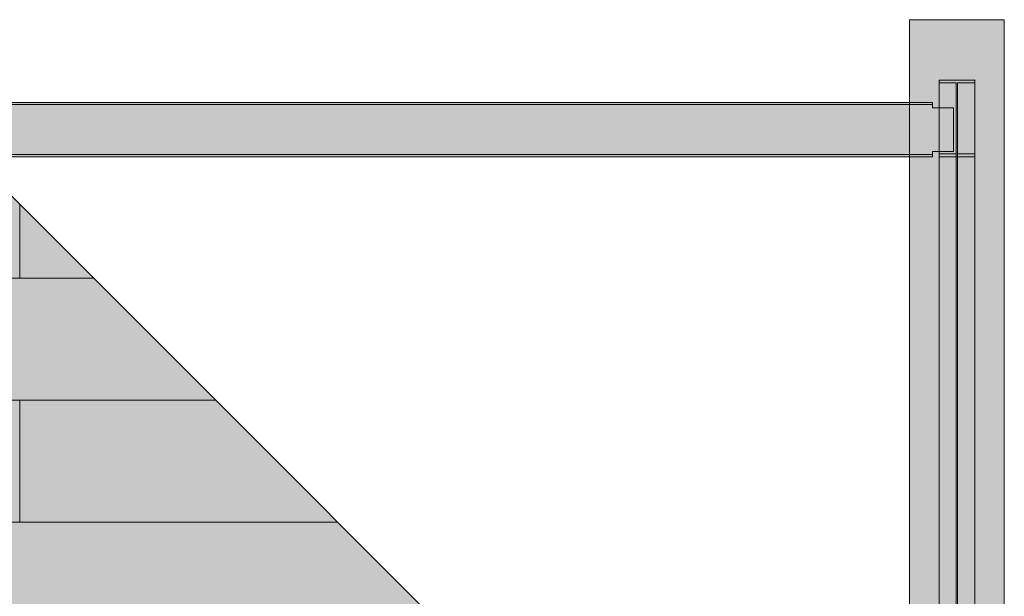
# Model space of a CAD drawing. Header units: millimetres. Extents: x -1685 to 35654, y -5139 to 9805.
# Tile 78 of 79: x 16202 to 19891, y 7644 to 9805. Entities that reach past the tile are written whole.
import ezdxf

# ---------------------------------------------------------------- set-up
doc = ezdxf.new("R2010")
doc.units = ezdxf.units.MM
doc.linetypes.add('DASHED', pattern=[1.524, 1.27, -0.254])
for name, color, linetype in [('FILL-C_95A8CE', 7, 'Continuous'), ('FILL-C_9EB2DB', 7, 'Continuous'), ('FILL-EPS', 7, 'Continuous'), ('LINE-C_2E8C94', 7, 'Continuous'), ('LINE-C_337880', 7, 'Continuous'), ('LINE-STEEL', 7, 'Continuous'), ('LINE-STEEL-DASH', 7, 'DASHED')]:
    doc.layers.add(name, color=color, linetype=linetype)

msp = doc.modelspace()

# ---------------------------------------------------------------- hatches: boundary and pattern name
at = {"layer": 'FILL-C_95A8CE', "true_color": 0x95a8ce}
h = msp.add_hatch(color=253, dxfattribs=at)
h.dxf.hatch_style = 1
h.paths.add_polyline_path([(19646.4, 9579.2), (19779.6, 9579.2), (19779.6, 6572.5), (19646.4, 6572.5)])
h = msp.add_hatch(color=253, dxfattribs=at)
h.dxf.hatch_style = 1
h.paths.add_polyline_path([(19646.4, 9579.2), (19779.6, 9579.2), (19779.6, 6216.5), (19646.4, 6216.5)])
h = msp.add_hatch(color=253, dxfattribs=at)
h.dxf.hatch_style = 1
h.paths.add_polyline_path([(19646.4, 9568.1), (19710.2, 9568.1), (19710.2, 6567), (19646.4, 6567)])
h = msp.add_hatch(color=253, dxfattribs=at)
h.dxf.hatch_style = 1
h.paths.add_polyline_path([(19646.4, 6211), (19646.4, 9568.1), (19710.2, 9568.1), (19710.2, 6211)])
h = msp.add_hatch(color=253, dxfattribs=at)
h.dxf.hatch_style = 1
h.paths.add_polyline_path([(19715.8, 9568.1), (19779.6, 9568.1), (19779.6, 6567), (19715.8, 6567)])
h = msp.add_hatch(color=253, dxfattribs=at)
h.dxf.hatch_style = 1
h.paths.add_polyline_path([(19715.8, 6211), (19715.8, 9568.1), (19779.6, 9568.1), (19779.6, 6211)])
h = msp.add_hatch(color=253, dxfattribs=at)
h.dxf.hatch_style = 1
h.paths.add_polyline_path([(19646.4, 6434.3), (19646.4, 9302.8), (19710.2, 9302.8), (19710.2, 6434.3)])
h = msp.add_hatch(color=253, dxfattribs=at)
h.dxf.hatch_style = 1
h.paths.add_polyline_path([(19646.4, 6078.3), (19646.4, 9302.8), (19710.2, 9302.8), (19710.2, 6078.3)])
h = msp.add_hatch(color=253, dxfattribs=at)
h.dxf.hatch_style = 1
h.paths.add_polyline_path([(19715.8, 6434.3), (19715.8, 9302.8), (19779.6, 9302.8), (19779.6, 6434.3)])
h = msp.add_hatch(color=253, dxfattribs=at)
h.dxf.hatch_style = 1
h.paths.add_polyline_path([(19715.8, 6078.3), (19715.8, 9302.8), (19779.6, 9302.8), (19779.6, 6078.3)])
h = msp.add_hatch(color=253, dxfattribs=at)
h.dxf.hatch_style = 1
h.paths.add_polyline_path([(19646.4, 6428.8), (19646.4, 9291.8), (19779.6, 9291.8), (19779.6, 6428.8)])
h = msp.add_hatch(color=253, dxfattribs=at)
h.dxf.hatch_style = 1
h.paths.add_polyline_path([(19646.4, 6072.8), (19646.4, 9291.8), (19779.6, 9291.8), (19779.6, 6072.8)])
at = {"layer": 'FILL-C_9EB2DB', "true_color": 0x9eb2db}
h = msp.add_hatch(color=9, dxfattribs=at)
h.dxf.hatch_style = 1
h.paths.add_polyline_path([(19646.4, 9291.8), (19646.4, 9302.8), (19710.2, 9302.8), (19710.2, 9568.1), (19646.4, 9568.1), (19646.4, 9579.2), (19779.6, 9579.2), (19779.6, 9568.1), (19715.8, 9568.1), (19715.8, 9302.8), (19779.6, 9302.8), (19779.6, 9291.8)])
h = msp.add_hatch(color=9, dxfattribs=at)
h.dxf.hatch_style = 1
h.paths.add_polyline_path([(19779.6, 9579.2), (19781.2, 9579.4), (19781.2, 9579.4), (19781.2, 9579.3)])
h = msp.add_hatch(color=9, dxfattribs=at)
h.dxf.hatch_style = 1
h.paths.add_polyline_path([(15804.1, 9466), (15942.1, 9466), (15942.1, 9487.2), (19621, 9487.2), (19621, 9475), (19700, 9475), (19700, 9311.8), (19621, 9311.8), (19621, 9299.6), (15942.1, 9299.6), (15804.1, 9299.6)])
h = msp.add_hatch(color=9, dxfattribs=at)
h.dxf.hatch_style = 1
h.paths.add_polyline_path([(15804.1, 9299.6), (15804.1, 9466), (15942.1, 9466), (15942.1, 9487.2), (19621, 9487.2), (19621, 9475), (19700, 9475), (19700, 9311.8), (19621, 9311.8), (19621, 9299.6), (15942.1, 9299.6)])
h = msp.add_hatch(color=9, dxfattribs=at)
h.dxf.hatch_style = 1
h.paths.add_polyline_path([(15942.1, 9495), (19621, 9495), (19621, 9487.2), (15942.1, 9487.2)])
h = msp.add_hatch(color=9, dxfattribs=at)
h.dxf.hatch_style = 1
h.paths.add_polyline_path([(15942.1, 9487.2), (15942.1, 9495), (19621, 9495), (19621, 9487.2)])
h = msp.add_hatch(color=9, dxfattribs=at)
h.dxf.hatch_style = 1
h.paths.add_polyline_path([(15804.1, 9299.6), (15942.1, 9299.6), (19621, 9299.6), (19621, 9291.8), (15942.1, 9291.8), (15804.1, 9291.8)])
h = msp.add_hatch(color=9, dxfattribs=at)
h.dxf.hatch_style = 1
h.paths.add_polyline_path([(15804.1, 9291.8), (15804.1, 9299.6), (15942.1, 9299.6), (19621, 9299.6), (19621, 9291.8), (15942.1, 9291.8)])
h = msp.add_hatch(color=9, dxfattribs=at)
h.dxf.hatch_style = 1
h.paths.add_polyline_path([(19779.6, 9291.8), (19781.2, 9291.7), (19781.2, 9291.6), (19781.2, 9291.5)])
at = {"layer": 'FILL-EPS', "true_color": 0xc0f0f0}
h = msp.add_hatch(color=254, dxfattribs=at)
h.dxf.hatch_style = 1
h.paths.add_polyline_path([(19535, 6836.1), (19535, 9805.3), (19890.6, 9805.3), (19890.6, 6836.1)])
h = msp.add_hatch(color=254, dxfattribs=at)
h.dxf.hatch_style = 1
h.paths.add_polyline_path([(19535, 9805.3), (19890.6, 9805.3), (19890.6, 6836), (19535, 6836)])
at = {"layer": 'FILL-EPS', "true_color": 0xccffff}
h = msp.add_hatch(color=7, dxfattribs=at)
h.dxf.hatch_style = 1
h.paths.add_polyline_path([(10718, 9227), (16087, 9227), (18639.9, 6674.1), (18639.9, 3350), (13552, 3350), (13552, 5825.5), (12596.5, 5825.5), (12596.5, 3350), (10718, 3350)])
h.paths.add_polyline_path([(12017.5, 6500), (12973, 6500), (12973, 8900.5), (12017.5, 8900.5)], flags=0)
h = msp.add_hatch(color=7, dxfattribs=at)
h.dxf.hatch_style = 1
h.paths.add_polyline_path([(10718, 9227), (16087, 9227), (18639.9, 6674.1), (18639.9, 3350), (13552, 3350), (13552, 5825.5), (12596.5, 5825.5), (12596.5, 3350), (10718, 3350)])
h.paths.add_polyline_path([(12973, 8900.5), (12017.5, 8900.5), (12017.5, 6500), (12973, 6500)], flags=0)
h = msp.add_hatch(color=7, dxfattribs=at)
h.dxf.hatch_style = 1
h.paths.add_polyline_path([(10718, 9227), (16087, 9227), (18639.9, 6674.1), (18639.9, 3350), (13552.5, 3350), (13552.5, 5825.5), (12597, 5825.5), (12597, 3350), (10718, 3350)])
h.paths.add_polyline_path([(12018, 6500), (12973.5, 6500), (12973.5, 8900.5), (12018, 8900.5)], flags=0)
h = msp.add_hatch(color=7, dxfattribs=at)
h.dxf.hatch_style = 1
h.paths.add_polyline_path([(10718, 9227), (16087, 9227), (18639.9, 6674.1), (18639.9, 3350), (13552.5, 3350), (13552.5, 5825.5), (12597, 5825.5), (12597, 3350), (10718, 3350)])
h.paths.add_polyline_path([(12973.5, 8900.5), (12018, 8900.5), (12018, 6500), (12973.5, 6500)], flags=0)

# ---------------------------------------------------------------- linework, layer by layer
at = {"layer": 'LINE-C_2E8C94', "lineweight": 5}
for points in [[(19535, 6836.1), (19535, 6836.1), (19535, 9805.3), (19890.6, 9805.3), (19890.6, 9805.3), (19890.6, 9805.3), (19890.6, 9805.3), (19890.6, 6836.1)], [(19535, 9805.3), (19890.6, 9805.3), (19890.6, 6836), (19890.6, 6836), (19535, 6836), (19535, 9805.3)], [(10718, 9227), (16087, 9227), (18639.9, 6674.1), (18639.9, 3350), (13552, 3350), (13552, 5825.5), (12596.5, 5825.5), (12596.5, 3350), (10718, 3350)], [(10718, 9227), (16087, 9227), (18639.9, 6674.1), (18639.9, 3350), (13552, 3350), (13552, 5825.5), (12596.5, 5825.5), (12596.5, 3350), (10718, 3350)], [(10718, 9227), (16087, 9227), (18639.9, 6674.1), (18639.9, 3350), (13552.5, 3350), (13552.5, 5825.5), (12597, 5825.5), (12597, 3350), (10718, 3350)], [(10718, 9227), (16087, 9227), (18639.9, 6674.1), (18639.9, 3350), (13552.5, 3350), (13552.5, 5825.5), (12597, 5825.5), (12597, 3350), (10718, 3350)]]:
    msp.add_lwpolyline(points, close=True, dxfattribs=at)
at = {"layer": 'LINE-C_337880', "lineweight": 5}
for p, q in [((16201.5, 8836.4), (16201.5, 9111.1)), ((16201.5, 8836.4), (16201.5, 9111.1)), ((16201.5, 8836.4), (16201.5, 9111.1)), ((16201.5, 8836.4), (16201.5, 9111.1)), ((15795.1, 8836.4), (16201.5, 8836.4)), ((15795.1, 8836.4), (16201.5, 8836.4)), ((16201.5, 8836.4), (16476.2, 8836.4)), ((16201.5, 8836.4), (16476.2, 8836.4)), ((16201.5, 8836.4), (16476.2, 8836.4)), ((16201.5, 8836.4), (16476.2, 8836.4)), ((15795.1, 8379.2), (16201.5, 8379.2)), ((15795.1, 8379.2), (16201.5, 8379.2)), ((16201.5, 7922), (16201.5, 8379.2)), ((16201.5, 8379.2), (16933.4, 8379.2)), ((16201.5, 7922), (16201.5, 8379.2)), ((16201.5, 8379.2), (16933.4, 8379.2)), ((16201.5, 7922), (16201.5, 8379.2)), ((16201.5, 8379.2), (16933.4, 8379.2)), ((16201.5, 7922), (16201.5, 8379.2)), ((16201.5, 8379.2), (16933.4, 8379.2)), ((15795.1, 7922), (16201.5, 7922)), ((15795.1, 7922), (16201.5, 7922)), ((16201.5, 7922), (17390.6, 7922)), ((16201.5, 7922), (17390.6, 7922)), ((16201.5, 7922), (17390.6, 7922)), ((16201.5, 7922), (17390.6, 7922))]:
    msp.add_line(p, q, dxfattribs=at)
at = {"layer": 'LINE-STEEL', "lineweight": 5}
for points in [[(19646.4, 9579.2), (19779.6, 9579.2), (19779.6, 6572.5), (19646.4, 6572.5)], [(19646.4, 9291.8), (19646.4, 9302.8), (19710.2, 9302.8), (19710.2, 9568.1), (19646.4, 9568.1), (19646.4, 9579.2), (19646.4, 9579.2), (19779.6, 9579.2), (19779.6, 9579.2), (19779.6, 9579.2), (19779.6, 9579.2), (19779.6, 9568.1), (19715.8, 9568.1), (19715.8, 9302.8), (19779.6, 9302.8), (19779.6, 9291.8), (19779.6, 9291.8), (19779.6, 9291.8), (19646.4, 9291.8)], [(19646.4, 9579.2), (19779.6, 9579.2), (19779.6, 6216.5), (19646.4, 6216.5)], [(19646.4, 9568.1), (19710.2, 9568.1), (19710.2, 6567), (19710.2, 6567), (19646.4, 6567), (19646.4, 9568.1)], [(19646.4, 6211), (19646.4, 9568.1), (19710.2, 9568.1), (19710.2, 6211)], [(19715.8, 9568.1), (19779.6, 9568.1), (19779.6, 6567), (19779.6, 6567), (19715.8, 6567), (19715.8, 9568.1)], [(19715.8, 6211), (19715.8, 9568.1), (19779.6, 9568.1), (19779.6, 6211)], [(19779.6, 9579.2), (19781.2, 9579.4), (19781.2, 9579.4), (19781.2, 9579.3)], [(15804.1, 9466), (15942.1, 9466), (15942.1, 9487.2), (19621, 9487.2), (19621, 9475), (19700, 9475), (19700, 9311.8), (19621, 9311.8), (19621, 9299.6), (19621, 9299.6), (15942.1, 9299.6), (15804.1, 9299.6)], [(15804.1, 9299.6), (15804.1, 9466), (15942.1, 9466), (15942.1, 9487.2), (19621, 9487.2), (19621, 9487.2), (19621, 9475), (19700, 9475), (19700, 9311.8), (19621, 9311.8), (19621, 9299.6), (15942.1, 9299.6), (15942.1, 9299.6)], [(15942.1, 9495), (19621, 9495), (19621, 9487.2), (15942.1, 9487.2)], [(15942.1, 9487.2), (15942.1, 9495), (19621, 9495), (19621, 9487.2)], [(15804.1, 9299.6), (15942.1, 9299.6), (15942.1, 9299.6), (19621, 9299.6), (19621, 9291.8), (15942.1, 9291.8), (15804.1, 9291.8)], [(15804.1, 9291.8), (15804.1, 9299.6), (15942.1, 9299.6), (19621, 9299.6), (19621, 9291.8), (15942.1, 9291.8), (15942.1, 9291.8)], [(19646.4, 6434.3), (19646.4, 9302.8), (19710.2, 9302.8), (19710.2, 6434.3)], [(19646.4, 6078.3), (19646.4, 6078.3), (19646.4, 9302.8), (19710.2, 9302.8), (19710.2, 9302.8), (19710.2, 6078.3)], [(19715.8, 6434.3), (19715.8, 9302.8), (19779.6, 9302.8), (19779.6, 6434.3)], [(19715.8, 6078.3), (19715.8, 6078.3), (19715.8, 9302.8), (19779.6, 9302.8), (19779.6, 9302.8), (19779.6, 6078.3)], [(19646.4, 6428.8), (19646.4, 6428.8), (19646.4, 9291.8), (19779.6, 9291.8), (19779.6, 9291.8), (19779.6, 6428.8)], [(19646.4, 6072.8), (19646.4, 9291.8), (19779.6, 9291.8), (19779.6, 6072.8)], [(19779.6, 9291.8), (19781.2, 9291.7), (19781.2, 9291.6), (19781.2, 9291.5)]]:
    msp.add_lwpolyline(points, close=True, dxfattribs=at)
at = {"layer": 'LINE-STEEL-DASH', "lineweight": 5}
for points in [[(15942.1, 9495), (19621, 9495), (19621, 9487.2), (19621, 9475), (19646.4, 9475), (19646.4, 9568.1), (19646.4, 9568.1), (19646.4, 9579.2), (19646.4, 9579.2), (19779.6, 9579.2), (19779.6, 9579.2), (19779.6, 9579.2), (19779.6, 9579.2), (19779.6, 9568.1), (19779.6, 9302.8), (19779.6, 9302.8), (19779.6, 9291.8), (19779.6, 9291.8), (19779.6, 9291.8), (19779.6, 6572.5)], [(19646.4, 6572.5), (19646.4, 9291.8), (19646.4, 9302.8), (19646.4, 9311.8), (19621, 9311.8), (19621, 9299.6), (19621, 9291.8), (15942.1, 9291.8)]]:
    msp.add_lwpolyline(points, dxfattribs=at)
for points in [[(19781.2, 9579.4), (19781.2, 9579.4), (19781.2, 9579.3), (19779.6, 9579.2)], [(19781.2, 9291.6), (19781.2, 9291.5), (19779.6, 9291.8), (19781.2, 9291.7)]]:
    msp.add_lwpolyline(points, close=True, dxfattribs=at)

doc.saveas('drawing.dxf')
